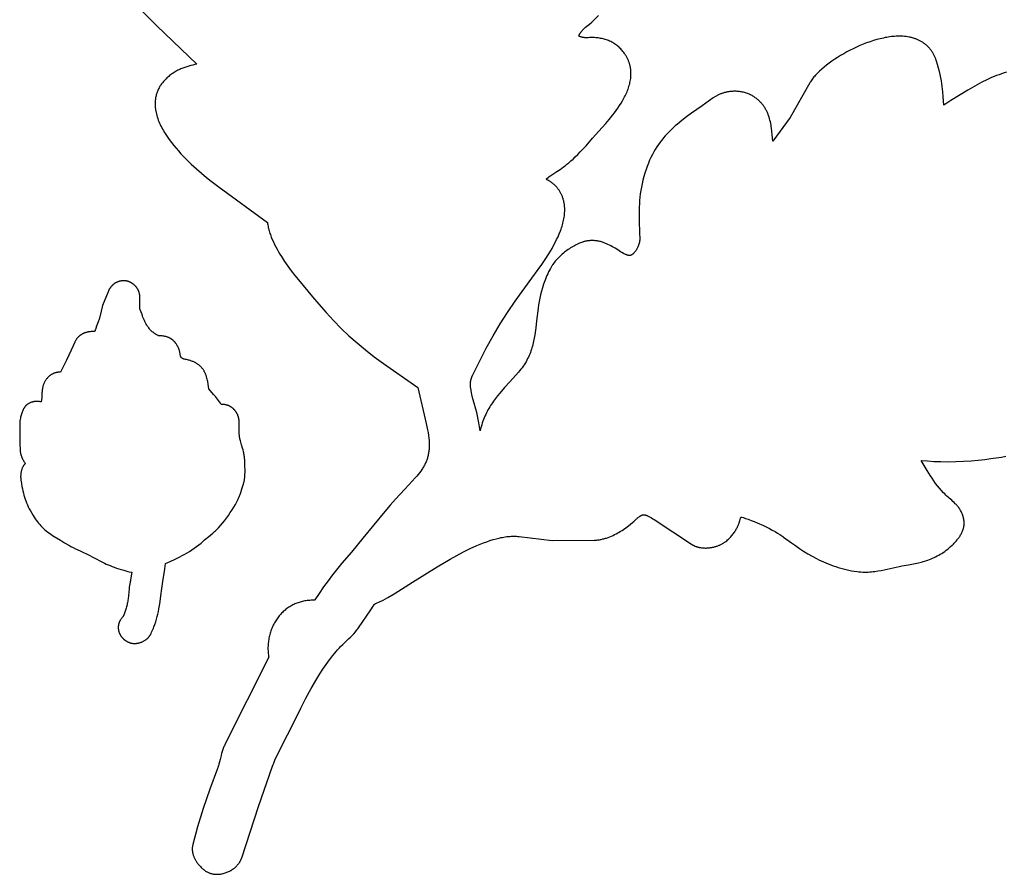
# Model space of a CAD drawing. Header units: millimetres. Extents: x 4 to 208, y 3 to 169.
# Tile 1 of 7: x 5 to 96, y 7 to 85. Entities that reach past the tile are written whole.
import ezdxf

# ---------------------------------------------------------------- set-up
doc = ezdxf.new("R2010")
doc.units = ezdxf.units.MM
doc.layers.add('Calque 9 Image', color=7, linetype='Continuous')

msp = doc.modelspace()

# ---------------------------------------------------------------- linework, layer by layer
at = {"layer": 'Calque 9 Image'}
for points in [[(11.881, 90.509), (14.308, 87.973), (17.776, 84.508), (21.435, 80.984)], [(57.496, 84.681), (57.711, 84.864), (57.927, 85.054), (58.033, 85.153), (58.138, 85.255), (58.242, 85.361), (58.342, 85.471)], [(56.536, 83.57), (56.541, 83.587), (56.546, 83.604), (56.552, 83.622), (56.558, 83.639), (56.564, 83.656), (56.571, 83.673), (56.578, 83.689), (56.585, 83.706), (56.593, 83.723), (56.601, 83.74), (56.618, 83.773), (56.637, 83.806), (56.657, 83.839), (56.678, 83.872), (56.7, 83.904), (56.724, 83.937), (56.749, 83.97), (56.775, 84.003), (56.802, 84.036), (56.831, 84.069), (56.861, 84.102), (56.924, 84.169), (56.993, 84.236), (57.065, 84.306), (57.143, 84.376), (57.496, 84.681)], [(57.21, 83.415), (57.187, 83.415), (57.163, 83.416), (57.116, 83.418), (57.069, 83.422), (57.022, 83.428), (56.975, 83.435), (56.929, 83.443), (56.883, 83.453), (56.838, 83.463), (56.795, 83.474), (56.752, 83.487), (56.711, 83.499), (56.672, 83.513), (56.635, 83.527), (56.599, 83.541), (56.566, 83.555), (56.551, 83.563), (56.536, 83.57)], [(57.27, 83.415), (57.21, 83.415)], [(57.728, 83.436), (57.615, 83.434), (57.5, 83.43), (57.386, 83.424), (57.27, 83.415)], [(60.713, 81.986), (60.65, 82.074), (60.584, 82.159), (60.517, 82.241), (60.447, 82.321), (60.375, 82.398), (60.301, 82.472), (60.226, 82.544), (60.148, 82.613), (60.068, 82.679), (59.986, 82.743), (59.902, 82.804), (59.817, 82.862), (59.729, 82.917), (59.639, 82.97), (59.548, 83.02), (59.455, 83.067), (59.36, 83.111), (59.263, 83.153), (59.164, 83.191), (59.064, 83.227), (58.961, 83.26), (58.858, 83.291), (58.752, 83.318), (58.645, 83.343), (58.536, 83.364), (58.425, 83.383), (58.313, 83.399), (58.199, 83.412), (58.084, 83.423), (57.967, 83.43), (57.848, 83.434), (57.728, 83.436)], [(85.961, 83.563), (85.823, 83.561), (85.683, 83.556), (85.542, 83.547), (85.398, 83.535), (85.254, 83.519), (85.107, 83.501), (84.96, 83.479), (84.811, 83.454), (84.661, 83.426), (84.511, 83.395), (84.206, 83.325), (83.9, 83.243), (83.591, 83.152), (83.281, 83.05), (82.97, 82.939), (82.661, 82.82), (82.352, 82.692), (82.046, 82.556), (81.743, 82.414), (81.444, 82.265), (81.149, 82.11), (80.86, 81.95), (80.578, 81.785), (80.302, 81.616), (80.035, 81.443), (79.776, 81.267), (79.528, 81.089), (79.289, 80.908), (79.062, 80.726), (78.848, 80.543), (78.646, 80.36), (78.55, 80.269), (78.458, 80.177), (78.37, 80.086), (78.285, 79.996), (78.204, 79.905), (78.127, 79.815), (78.054, 79.725), (77.986, 79.636), (77.922, 79.548), (77.862, 79.46), (77.806, 79.373), (77.78, 79.33), (77.756, 79.287)], [(89.383, 81.277), (89.36, 81.345), (89.337, 81.413), (89.312, 81.48), (89.286, 81.545), (89.259, 81.61), (89.231, 81.674), (89.202, 81.737), (89.172, 81.798), (89.14, 81.859), (89.108, 81.919), (89.075, 81.978), (89.04, 82.035), (89.005, 82.092), (88.969, 82.148), (88.931, 82.202), (88.893, 82.256), (88.854, 82.309), (88.813, 82.36), (88.772, 82.411), (88.73, 82.46), (88.686, 82.509), (88.642, 82.556), (88.597, 82.603), (88.55, 82.648), (88.503, 82.692), (88.455, 82.736), (88.406, 82.778), (88.356, 82.819), (88.305, 82.859), (88.253, 82.898), (88.2, 82.936), (88.146, 82.973), (88.091, 83.009), (88.035, 83.043), (87.979, 83.077), (87.921, 83.109), (87.863, 83.141), (87.803, 83.171), (87.743, 83.2), (87.682, 83.228), (87.62, 83.255), (87.557, 83.281), (87.493, 83.306), (87.429, 83.33), (87.363, 83.352), (87.297, 83.374), (87.23, 83.394), (87.162, 83.413), (87.093, 83.431), (87.023, 83.448), (86.952, 83.464), (86.881, 83.478), (86.736, 83.504), (86.587, 83.525), (86.435, 83.542), (86.28, 83.553), (86.122, 83.56), (85.961, 83.563)], [(58.381, 74.849), (58.997, 75.542), (59.322, 75.923), (59.648, 76.325), (59.808, 76.534), (59.966, 76.746), (60.12, 76.963), (60.269, 77.183), (60.412, 77.407), (60.549, 77.634), (60.677, 77.864), (60.738, 77.981), (60.797, 78.097), (60.853, 78.215), (60.907, 78.333), (60.958, 78.452), (61.007, 78.571), (61.052, 78.69), (61.094, 78.81), (61.133, 78.931), (61.169, 79.052), (61.201, 79.173), (61.23, 79.295), (61.255, 79.417), (61.277, 79.539), (61.294, 79.661), (61.307, 79.784), (61.316, 79.907), (61.319, 79.968), (61.321, 80.029), (61.322, 80.091), (61.322, 80.152), (61.32, 80.214), (61.318, 80.275), (61.314, 80.337), (61.309, 80.398), (61.303, 80.46), (61.295, 80.522), (61.287, 80.583), (61.277, 80.645), (61.266, 80.706), (61.253, 80.767), (61.239, 80.829), (61.224, 80.89), (61.208, 80.952), (61.19, 81.013), (61.171, 81.074), (61.151, 81.136), (61.129, 81.197), (61.106, 81.258), (61.081, 81.319), (61.055, 81.38), (61.028, 81.441), (60.999, 81.502), (60.968, 81.563), (60.937, 81.623), (60.903, 81.684), (60.868, 81.745), (60.832, 81.805), (60.794, 81.865), (60.754, 81.926), (60.713, 81.986)], [(21.435, 80.984), (21.248, 80.949), (21.062, 80.909), (20.877, 80.865), (20.693, 80.815), (20.51, 80.76), (20.328, 80.699), (20.238, 80.666), (20.148, 80.631), (20.059, 80.595), (19.97, 80.556), (19.882, 80.516), (19.794, 80.474), (19.706, 80.43), (19.619, 80.384), (19.532, 80.336), (19.446, 80.286), (19.361, 80.234), (19.276, 80.179), (19.192, 80.123), (19.108, 80.064), (19.025, 80.002), (18.943, 79.938), (18.861, 79.872), (18.78, 79.803), (18.699, 79.732), (18.619, 79.658)], [(90.05, 77.234), (90.008, 78.008), (89.97, 78.455), (89.912, 78.943), (89.875, 79.202), (89.83, 79.47), (89.778, 79.748), (89.718, 80.035), (89.65, 80.332), (89.571, 80.637), (89.483, 80.953), (89.383, 81.277)], [(18.619, 79.658), (18.553, 79.593), (18.489, 79.526), (18.427, 79.459), (18.367, 79.391), (18.309, 79.322), (18.254, 79.251), (18.201, 79.18), (18.15, 79.108), (18.101, 79.035), (18.055, 78.961), (18.01, 78.885), (17.968, 78.809), (17.929, 78.732), (17.891, 78.655), (17.856, 78.576), (17.823, 78.496), (17.792, 78.416), (17.764, 78.335), (17.738, 78.253), (17.714, 78.17), (17.693, 78.087), (17.674, 78.002), (17.657, 77.917), (17.643, 77.831), (17.631, 77.745), (17.622, 77.658), (17.614, 77.57), (17.609, 77.481), (17.607, 77.392), (17.607, 77.302), (17.609, 77.212), (17.614, 77.121)], [(95.815, 80.253), (95.587, 80.184), (95.359, 80.109), (95.132, 80.028), (94.904, 79.941), (94.677, 79.85), (94.451, 79.753), (94.002, 79.548), (93.557, 79.328), (93.12, 79.097), (92.69, 78.858), (92.269, 78.614), (90.71, 77.65)], [(77.756, 79.287), (75.946, 76.08), (74.341, 73.918)], [(68.869, 77.89), (67.86, 77.174)], [(70.866, 78.5), (70.797, 78.5), (70.728, 78.498), (70.659, 78.495), (70.591, 78.49), (70.523, 78.485), (70.455, 78.478), (70.387, 78.47), (70.32, 78.46), (70.253, 78.45), (70.187, 78.438), (70.121, 78.425), (70.055, 78.411), (69.99, 78.395), (69.925, 78.379), (69.861, 78.361), (69.797, 78.342), (69.734, 78.322), (69.672, 78.301), (69.61, 78.279), (69.548, 78.255), (69.488, 78.231), (69.428, 78.205), (69.368, 78.178), (69.31, 78.151), (69.252, 78.122), (69.195, 78.092), (69.138, 78.061), (69.083, 78.029), (69.028, 77.996), (68.974, 77.962), (68.921, 77.926), (68.869, 77.89)], [(72.365, 78.148), (72.326, 78.169), (72.286, 78.189), (72.245, 78.209), (72.204, 78.228), (72.119, 78.264), (72.033, 78.298), (71.944, 78.33), (71.853, 78.358), (71.76, 78.385), (71.666, 78.409), (71.57, 78.43), (71.472, 78.448), (71.374, 78.464), (71.274, 78.477), (71.173, 78.487), (71.071, 78.495), (70.969, 78.499), (70.866, 78.5)], [(74.341, 73.918), (74.297, 74.509), (74.268, 74.807), (74.231, 75.105), (74.209, 75.254), (74.184, 75.402), (74.156, 75.549), (74.125, 75.695), (74.09, 75.84), (74.051, 75.984), (74.008, 76.126), (73.96, 76.267), (73.935, 76.337), (73.908, 76.406), (73.88, 76.474), (73.851, 76.543), (73.82, 76.61), (73.788, 76.677), (73.755, 76.744), (73.72, 76.81), (73.683, 76.875), (73.646, 76.939), (73.606, 77.003), (73.566, 77.066), (73.523, 77.129), (73.479, 77.191), (73.433, 77.251), (73.386, 77.312), (73.336, 77.371), (73.285, 77.429), (73.233, 77.487), (73.178, 77.544), (73.121, 77.6), (73.063, 77.655), (73.002, 77.708), (72.94, 77.761), (72.876, 77.813), (72.809, 77.864), (72.741, 77.914), (72.67, 77.963), (72.597, 78.011), (72.522, 78.058), (72.445, 78.103), (72.365, 78.148)], [(17.614, 77.121), (17.619, 77.052), (17.626, 76.982), (17.634, 76.913), (17.643, 76.843), (17.653, 76.773), (17.665, 76.703), (17.693, 76.564), (17.725, 76.424), (17.763, 76.284), (17.805, 76.144), (17.851, 76.003), (17.902, 75.863), (17.958, 75.723), (18.017, 75.583), (18.081, 75.444), (18.149, 75.304), (18.22, 75.165), (18.295, 75.026), (18.373, 74.888), (18.455, 74.75), (18.54, 74.612), (18.718, 74.339), (18.908, 74.068), (19.108, 73.8), (19.317, 73.536), (19.533, 73.275), (19.756, 73.019), (19.985, 72.767), (20.218, 72.52), (20.455, 72.279), (20.933, 71.814), (21.411, 71.376), (21.881, 70.968), (22.332, 70.592), (22.757, 70.254), (23.491, 69.699)], [(67.86, 77.174), (66.886, 76.484), (66.431, 76.15), (65.997, 75.818), (65.585, 75.484), (65.386, 75.314), (65.193, 75.142), (65.005, 74.966), (64.823, 74.788), (64.646, 74.605), (64.473, 74.417), (64.307, 74.225), (64.145, 74.026), (63.988, 73.822), (63.837, 73.61), (63.691, 73.391), (63.55, 73.164), (63.414, 72.929), (63.283, 72.684), (63.158, 72.429), (63.037, 72.165), (62.922, 71.889), (62.811, 71.602), (62.706, 71.304), (62.606, 70.992), (62.51, 70.668), (62.42, 70.33)], [(90.71, 77.65), (90.05, 77.234)], [(54.504, 71.131), (54.804, 71.332), (55.113, 71.549), (55.273, 71.669), (55.441, 71.8), (55.616, 71.944), (55.801, 72.102), (55.997, 72.279), (56.205, 72.475), (56.427, 72.693), (56.664, 72.935), (57.192, 73.502), (57.799, 74.193)], [(57.799, 74.193), (58.381, 74.849)], [(53.516, 70.425), (53.789, 70.636), (54.04, 70.818), (54.504, 71.131)], [(23.491, 69.699), (27.929, 66.45)], [(54.744, 69.363), (54.712, 69.412), (54.679, 69.46), (54.646, 69.507), (54.613, 69.552), (54.579, 69.596), (54.545, 69.64), (54.51, 69.682), (54.475, 69.722), (54.439, 69.762), (54.403, 69.801), (54.366, 69.839), (54.329, 69.875), (54.292, 69.911), (54.254, 69.946), (54.216, 69.979), (54.178, 70.012), (54.139, 70.044), (54.1, 70.075), (54.06, 70.105), (54.02, 70.134), (53.98, 70.163), (53.939, 70.19), (53.857, 70.243), (53.773, 70.293), (53.689, 70.34), (53.603, 70.384), (53.516, 70.425)], [(62.42, 70.33), (62.345, 70.014), (62.28, 69.7), (62.225, 69.389), (62.18, 69.08), (62.144, 68.774), (62.116, 68.468), (62.095, 68.164), (62.081, 67.862), (62.069, 67.257), (62.075, 66.652), (62.117, 65.43)], [(52.218, 61.338), (52.805, 62.138), (53.122, 62.587), (53.445, 63.062), (53.763, 63.56), (53.919, 63.816), (54.071, 64.077), (54.218, 64.341), (54.359, 64.608), (54.494, 64.878), (54.62, 65.15), (54.737, 65.423), (54.845, 65.697), (54.895, 65.835), (54.942, 65.972), (54.986, 66.11), (55.026, 66.247), (55.064, 66.385), (55.098, 66.522), (55.129, 66.659), (55.156, 66.795), (55.179, 66.932), (55.199, 67.068), (55.214, 67.203), (55.226, 67.338), (55.233, 67.472), (55.236, 67.605), (55.234, 67.738), (55.231, 67.804), (55.228, 67.869), (55.223, 67.935), (55.216, 68), (55.209, 68.066), (55.2, 68.13), (55.19, 68.195), (55.179, 68.259), (55.167, 68.323), (55.153, 68.387), (55.138, 68.451), (55.122, 68.514), (55.104, 68.577), (55.085, 68.639), (55.064, 68.702), (55.043, 68.764), (55.019, 68.825), (54.995, 68.887), (54.969, 68.947), (54.941, 69.008), (54.912, 69.068), (54.881, 69.128), (54.849, 69.188), (54.816, 69.247), (54.781, 69.305), (54.744, 69.363)], [(27.929, 66.45), (27.945, 66.339), (27.963, 66.229), (27.984, 66.118), (28.007, 66.007), (28.033, 65.896), (28.062, 65.785), (28.092, 65.673), (28.126, 65.561), (28.161, 65.449), (28.199, 65.337), (28.282, 65.113), (28.373, 64.888), (28.472, 64.663), (28.578, 64.438), (28.691, 64.214), (28.811, 63.989), (28.938, 63.765), (29.07, 63.542), (29.207, 63.32), (29.495, 62.878), (29.799, 62.441), (30.115, 62.011), (30.44, 61.588), (30.769, 61.174), (32.064, 59.634)], [(62.117, 65.43), (62.135, 65.021)], [(57.242, 64.746), (57.189, 64.735), (57.136, 64.724), (57.082, 64.711), (57.028, 64.697), (56.973, 64.682), (56.918, 64.665), (56.807, 64.629), (56.694, 64.588), (56.58, 64.543), (56.466, 64.494), (56.351, 64.441), (56.235, 64.384), (56.12, 64.323), (56.004, 64.259), (55.889, 64.191), (55.775, 64.12), (55.661, 64.047), (55.548, 63.97), (55.437, 63.891), (55.327, 63.809), (55.219, 63.726), (55.112, 63.64), (55.008, 63.552), (54.907, 63.462), (54.808, 63.371), (54.712, 63.278), (54.62, 63.184), (54.53, 63.089), (54.445, 62.993), (54.363, 62.896), (54.285, 62.799), (54.212, 62.701), (54.143, 62.603), (54.111, 62.554), (54.079, 62.505), (54.049, 62.456), (54.021, 62.407)], [(57.771, 64.795), (57.705, 64.794), (57.638, 64.792), (57.572, 64.788), (57.506, 64.782), (57.44, 64.775), (57.374, 64.767), (57.308, 64.757), (57.242, 64.746)], [(60.099, 63.934), (59.863, 64.081), (59.613, 64.229), (59.483, 64.303), (59.348, 64.374), (59.21, 64.443), (59.067, 64.507), (58.994, 64.538), (58.921, 64.568), (58.846, 64.596), (58.77, 64.623), (58.693, 64.648), (58.615, 64.672), (58.535, 64.694), (58.455, 64.714), (58.373, 64.732), (58.291, 64.748), (58.207, 64.762), (58.122, 64.774), (58.036, 64.783), (57.949, 64.79), (57.86, 64.794), (57.771, 64.795)], [(62.135, 65.021), (62.135, 65), (62.135, 64.979), (62.134, 64.937), (62.132, 64.894), (62.128, 64.85), (62.123, 64.805), (62.117, 64.76), (62.11, 64.714), (62.101, 64.668), (62.091, 64.622), (62.079, 64.575), (62.067, 64.529), (62.053, 64.482), (62.039, 64.435), (62.023, 64.388), (62.006, 64.341), (61.989, 64.295), (61.97, 64.249), (61.95, 64.203), (61.929, 64.158), (61.908, 64.113), (61.886, 64.069), (61.862, 64.026), (61.838, 63.983), (61.814, 63.941), (61.788, 63.901), (61.762, 63.861), (61.735, 63.822), (61.707, 63.785), (61.679, 63.749), (61.65, 63.714), (61.621, 63.68), (61.591, 63.648)], [(61.097, 63.423), (61.069, 63.429), (61.041, 63.437), (61.013, 63.445), (60.984, 63.455), (60.955, 63.464), (60.926, 63.475), (60.897, 63.487), (60.867, 63.499), (60.807, 63.525), (60.746, 63.554), (60.684, 63.585), (60.622, 63.618), (60.495, 63.689), (60.365, 63.767), (60.099, 63.934)], [(61.179, 63.412), (61.168, 63.412), (61.158, 63.413), (61.148, 63.414), (61.138, 63.415), (61.128, 63.416), (61.118, 63.418), (61.108, 63.42), (61.097, 63.423)], [(61.591, 63.648), (61.574, 63.631), (61.556, 63.613), (61.536, 63.594), (61.514, 63.574), (61.491, 63.555), (61.466, 63.535), (61.454, 63.525), (61.441, 63.516), (61.427, 63.506), (61.414, 63.497), (61.4, 63.488), (61.386, 63.48), (61.372, 63.472), (61.358, 63.464), (61.344, 63.456), (61.329, 63.449), (61.314, 63.443), (61.3, 63.437), (61.292, 63.434), (61.285, 63.431), (61.277, 63.429), (61.27, 63.426), (61.262, 63.424), (61.255, 63.422), (61.247, 63.42), (61.239, 63.419), (61.232, 63.417), (61.224, 63.416), (61.217, 63.415), (61.209, 63.414), (61.201, 63.413), (61.194, 63.413), (61.186, 63.412), (61.179, 63.412)], [(54.021, 62.407), (53.928, 62.242), (53.84, 62.077), (53.756, 61.913), (53.677, 61.749), (53.602, 61.585), (53.531, 61.422), (53.464, 61.26), (53.4, 61.097), (53.341, 60.936), (53.285, 60.774), (53.182, 60.454), (53.092, 60.135), (53.013, 59.82), (52.944, 59.507), (52.884, 59.197), (52.832, 58.89), (52.785, 58.587), (52.641, 57.415)], [(14.746, 61.107), (14.715, 61.106), (14.685, 61.105), (14.655, 61.104), (14.625, 61.102), (14.596, 61.1), (14.566, 61.096), (14.536, 61.093), (14.507, 61.089), (14.478, 61.084), (14.449, 61.079), (14.421, 61.073), (14.392, 61.067), (14.364, 61.06), (14.336, 61.052), (14.308, 61.045), (14.28, 61.036), (14.253, 61.027), (14.225, 61.018), (14.198, 61.008), (14.172, 60.998), (14.145, 60.987), (14.119, 60.975), (14.093, 60.963), (14.067, 60.951), (14.041, 60.938), (14.016, 60.925), (13.991, 60.911), (13.966, 60.897), (13.942, 60.882), (13.918, 60.867), (13.894, 60.851), (13.87, 60.835), (13.847, 60.818), (13.824, 60.801), (13.801, 60.784), (13.779, 60.766), (13.756, 60.747), (13.735, 60.729), (13.713, 60.709), (13.692, 60.69), (13.671, 60.67), (13.651, 60.649), (13.631, 60.628), (13.611, 60.607), (13.591, 60.585), (13.572, 60.563), (13.554, 60.54), (13.535, 60.517), (13.517, 60.494), (13.5, 60.47), (13.483, 60.446), (13.466, 60.421), (13.449, 60.396), (13.433, 60.371), (13.418, 60.345), (13.402, 60.319), (13.388, 60.293), (13.373, 60.266), (13.359, 60.239), (13.346, 60.211), (13.333, 60.183), (13.32, 60.155), (13.296, 60.098)], [(16.203, 59.678), (16.202, 59.712), (16.2, 59.746), (16.197, 59.779), (16.193, 59.813), (16.188, 59.846), (16.182, 59.88), (16.175, 59.913), (16.168, 59.946), (16.159, 59.979), (16.15, 60.012), (16.14, 60.045), (16.128, 60.077), (16.117, 60.11), (16.104, 60.142), (16.09, 60.173), (16.076, 60.205), (16.061, 60.236), (16.045, 60.267), (16.028, 60.297), (16.011, 60.328), (15.993, 60.357), (15.974, 60.387), (15.954, 60.416), (15.934, 60.445), (15.914, 60.473), (15.892, 60.501), (15.87, 60.529), (15.847, 60.556), (15.824, 60.582), (15.8, 60.609), (15.776, 60.634), (15.751, 60.659), (15.725, 60.684), (15.699, 60.708), (15.673, 60.732), (15.646, 60.755), (15.618, 60.777), (15.59, 60.799), (15.562, 60.82), (15.533, 60.841), (15.503, 60.86), (15.474, 60.88), (15.443, 60.898), (15.413, 60.916), (15.382, 60.933), (15.351, 60.95), (15.319, 60.966), (15.287, 60.981), (15.255, 60.995), (15.223, 61.008), (15.19, 61.021), (15.157, 61.033), (15.124, 61.044), (15.09, 61.054), (15.057, 61.063), (15.023, 61.072), (14.989, 61.079), (14.954, 61.086), (14.92, 61.092), (14.885, 61.097), (14.851, 61.101), (14.816, 61.104), (14.781, 61.106), (14.746, 61.107)], [(46.757, 52.388), (47.393, 53.696), (48.026, 54.909), (48.664, 56.047), (49.315, 57.131), (49.988, 58.182), (50.691, 59.22), (52.218, 61.338)], [(13.296, 60.098), (12.788, 58.817), (12.537, 57.801)], [(16.22, 58.485), (16.203, 59.678)], [(32.064, 59.634), (32.653, 58.946)], [(32.653, 58.946), (33.316, 58.177), (33.995, 57.44), (34.694, 56.732), (35.415, 56.05), (36.161, 55.391), (36.937, 54.75), (37.744, 54.127), (38.587, 53.517)], [(16.27, 58.376), (16.244, 58.432), (16.232, 58.459), (16.22, 58.485)], [(16.421, 57.981), (16.405, 58.036), (16.387, 58.089), (16.369, 58.14), (16.35, 58.19), (16.31, 58.286), (16.27, 58.376)], [(17.928, 56.058), (17.884, 56.078), (17.841, 56.098), (17.799, 56.119), (17.758, 56.14), (17.718, 56.163), (17.678, 56.186), (17.639, 56.209), (17.6, 56.234), (17.563, 56.259), (17.526, 56.285), (17.49, 56.311), (17.454, 56.338), (17.42, 56.366), (17.385, 56.394), (17.352, 56.422), (17.319, 56.452), (17.287, 56.481), (17.256, 56.511), (17.195, 56.572), (17.137, 56.635), (17.082, 56.699), (17.029, 56.764), (16.978, 56.831), (16.93, 56.898), (16.884, 56.965), (16.84, 57.033), (16.798, 57.102), (16.759, 57.17), (16.722, 57.238), (16.687, 57.306), (16.654, 57.374), (16.623, 57.441), (16.593, 57.506), (16.54, 57.635), (16.494, 57.758), (16.455, 57.874), (16.421, 57.981)], [(12.372, 57.328), (12.307, 57.169), (12.242, 56.998), (12.21, 56.907), (12.18, 56.814), (12.151, 56.718), (12.125, 56.619)], [(12.537, 57.801), (12.53, 57.774), (12.523, 57.746), (12.506, 57.69), (12.487, 57.633), (12.466, 57.574), (12.372, 57.328)], [(52.641, 57.415), (52.566, 56.772), (52.48, 56.149), (52.429, 55.844), (52.37, 55.543), (52.337, 55.395), (52.301, 55.246), (52.263, 55.099), (52.221, 54.953), (52.177, 54.807), (52.129, 54.663), (52.077, 54.519), (52.021, 54.375), (51.962, 54.232), (51.898, 54.09), (51.829, 53.949), (51.756, 53.808), (51.678, 53.667), (51.595, 53.527), (51.506, 53.388), (51.412, 53.248), (51.312, 53.11), (51.207, 52.971), (51.095, 52.833), (50.976, 52.695)], [(11.885, 56.446), (11.723, 56.434), (11.629, 56.423), (11.578, 56.417), (11.526, 56.409), (11.473, 56.399), (11.418, 56.388), (11.362, 56.375), (11.305, 56.361), (11.248, 56.344), (11.189, 56.326), (11.13, 56.305), (11.101, 56.293), (11.071, 56.281), (11.042, 56.269), (11.012, 56.256), (10.982, 56.242), (10.953, 56.227), (10.923, 56.211), (10.893, 56.195), (10.864, 56.178), (10.835, 56.161), (10.806, 56.142), (10.777, 56.123), (10.748, 56.103), (10.719, 56.082), (10.691, 56.06), (10.663, 56.037), (10.635, 56.014), (10.607, 55.989), (10.58, 55.963), (10.553, 55.937), (10.527, 55.91), (10.5, 55.881), (10.475, 55.852), (10.449, 55.821), (10.424, 55.79), (10.4, 55.757), (10.376, 55.723), (10.352, 55.688), (10.329, 55.652), (10.307, 55.615), (10.285, 55.577), (10.264, 55.538), (10.243, 55.497), (10.223, 55.455)], [(12.072, 56.46), (12.051, 56.458), (12.028, 56.456), (11.98, 56.452), (11.885, 56.446)], [(12.125, 56.619), (12.118, 56.591), (12.111, 56.566), (12.104, 56.543), (12.097, 56.523), (12.09, 56.504), (12.083, 56.488), (12.072, 56.46)], [(10.223, 55.455), (9.885, 54.714), (9.458, 53.804), (8.932, 52.707), (8.876, 52.707)], [(18.048, 56.051), (18.017, 56.053), (17.986, 56.055), (17.957, 56.056), (17.928, 56.058)], [(19.54, 55.314), (19.519, 55.345), (19.497, 55.375), (19.474, 55.404), (19.452, 55.432), (19.429, 55.46), (19.406, 55.487), (19.383, 55.512), (19.359, 55.537), (19.335, 55.561), (19.311, 55.585), (19.287, 55.607), (19.262, 55.629), (19.237, 55.65), (19.212, 55.67), (19.187, 55.69), (19.162, 55.709), (19.137, 55.727), (19.111, 55.745), (19.086, 55.762), (19.06, 55.778), (19.034, 55.793), (19.008, 55.808), (18.982, 55.823), (18.956, 55.836), (18.93, 55.849), (18.904, 55.862), (18.852, 55.885), (18.801, 55.907), (18.749, 55.926), (18.698, 55.943), (18.647, 55.959), (18.597, 55.973), (18.547, 55.985), (18.499, 55.996), (18.451, 56.006), (18.404, 56.014), (18.358, 56.021), (18.271, 56.033), (18.189, 56.041), (18.048, 56.051)], [(19.942, 54.22), (19.926, 54.323), (19.906, 54.436), (19.893, 54.497), (19.878, 54.56), (19.861, 54.626), (19.84, 54.694), (19.817, 54.765), (19.79, 54.837), (19.776, 54.874), (19.76, 54.912), (19.743, 54.95), (19.725, 54.989), (19.707, 55.028), (19.686, 55.067), (19.665, 55.107), (19.643, 55.148), (19.619, 55.189), (19.594, 55.23), (19.568, 55.272), (19.54, 55.314)], [(19.967, 54.09), (19.966, 54.095), (19.964, 54.102), (19.962, 54.116), (19.956, 54.15), (19.95, 54.186), (19.946, 54.204), (19.944, 54.212), (19.942, 54.22)], [(20.048, 54.026), (20.03, 54.04), (20.014, 54.053), (19.989, 54.073), (19.974, 54.085), (19.971, 54.087), (19.97, 54.088), (19.969, 54.089), (19.969, 54.089), (19.968, 54.089), (19.968, 54.089), (19.968, 54.089), (19.968, 54.089), (19.968, 54.09), (19.968, 54.09), (19.968, 54.09), (19.967, 54.09), (19.967, 54.09), (19.967, 54.09), (19.967, 54.09), (19.967, 54.09), (19.967, 54.09), (19.967, 54.09), (19.967, 54.09), (19.967, 54.09), (19.967, 54.09), (19.967, 54.09), (19.967, 54.09)], [(20.228, 53.913), (20.228, 53.913), (20.228, 53.913), (20.227, 53.913), (20.227, 53.913), (20.227, 53.914), (20.226, 53.914), (20.226, 53.914), (20.225, 53.914), (20.224, 53.914), (20.224, 53.914), (20.223, 53.914), (20.222, 53.915), (20.22, 53.915), (20.218, 53.916), (20.216, 53.917), (20.213, 53.918), (20.21, 53.919), (20.207, 53.92), (20.203, 53.922), (20.195, 53.926), (20.186, 53.932), (20.175, 53.938), (20.162, 53.946), (20.148, 53.955), (20.132, 53.966), (20.094, 53.992), (20.048, 54.026)], [(22.553, 51.169), (22.488, 51.616), (22.448, 51.837), (22.425, 51.947), (22.4, 52.056), (22.373, 52.163), (22.342, 52.269), (22.325, 52.322), (22.307, 52.374), (22.289, 52.425), (22.27, 52.477), (22.249, 52.527), (22.228, 52.578), (22.205, 52.627), (22.181, 52.677), (22.156, 52.725), (22.13, 52.773), (22.103, 52.821), (22.074, 52.868), (22.044, 52.914), (22.013, 52.96), (21.98, 53.005), (21.946, 53.049), (21.91, 53.092), (21.873, 53.135), (21.834, 53.177), (21.794, 53.218), (21.751, 53.259), (21.708, 53.298), (21.662, 53.337), (21.615, 53.375), (21.565, 53.412), (21.514, 53.448), (21.461, 53.483), (21.406, 53.517), (21.349, 53.55), (21.29, 53.582), (21.229, 53.613), (21.166, 53.643), (21.101, 53.672), (21.033, 53.7), (20.963, 53.727), (20.891, 53.752), (20.817, 53.777), (20.74, 53.8), (20.661, 53.822), (20.58, 53.843), (20.496, 53.862), (20.409, 53.881), (20.32, 53.898), (20.228, 53.913)], [(38.587, 53.517), (41.733, 51.308), (42.513, 47.982)], [(8.876, 52.707), (8.835, 52.706), (8.794, 52.705), (8.753, 52.702), (8.713, 52.698), (8.673, 52.694), (8.633, 52.688), (8.593, 52.681), (8.554, 52.673), (8.515, 52.664), (8.476, 52.654), (8.438, 52.643), (8.399, 52.631), (8.362, 52.618), (8.324, 52.604), (8.287, 52.589), (8.25, 52.573), (8.214, 52.556), (8.178, 52.538), (8.142, 52.52), (8.107, 52.5), (8.073, 52.479), (8.039, 52.457), (8.005, 52.434), (7.972, 52.411), (7.939, 52.386), (7.907, 52.361), (7.875, 52.334), (7.844, 52.307), (7.814, 52.279), (7.784, 52.249), (7.754, 52.219), (7.726, 52.188)], [(50.976, 52.695), (50.197, 51.823)], [(7.726, 52.188), (7.682, 52.139), (7.642, 52.089), (7.604, 52.039), (7.568, 51.989), (7.535, 51.938), (7.504, 51.887), (7.475, 51.836), (7.448, 51.784), (7.422, 51.733), (7.399, 51.681), (7.378, 51.63), (7.358, 51.578), (7.34, 51.527), (7.324, 51.476), (7.309, 51.425), (7.296, 51.374), (7.283, 51.324), (7.272, 51.274), (7.263, 51.224), (7.254, 51.175), (7.24, 51.079), (7.229, 50.985), (7.221, 50.895), (7.215, 50.808), (7.207, 50.647)], [(46.926, 49.848), (46.809, 50.272), (46.713, 50.652), (46.673, 50.828), (46.64, 50.996), (46.626, 51.076), (46.613, 51.155), (46.603, 51.233), (46.594, 51.308), (46.588, 51.383), (46.583, 51.455), (46.58, 51.527), (46.58, 51.597), (46.581, 51.666), (46.585, 51.735), (46.591, 51.802), (46.595, 51.836), (46.599, 51.869), (46.604, 51.902), (46.61, 51.935), (46.616, 51.968), (46.623, 52), (46.631, 52.033), (46.639, 52.066), (46.648, 52.098), (46.657, 52.13), (46.667, 52.162), (46.678, 52.195), (46.69, 52.227), (46.702, 52.259), (46.714, 52.291), (46.728, 52.323), (46.742, 52.356), (46.757, 52.388)], [(50.197, 51.823), (49.71, 51.285), (49.267, 50.776), (49.062, 50.527), (48.866, 50.279), (48.681, 50.029), (48.593, 49.902), (48.507, 49.775), (48.423, 49.645), (48.342, 49.514), (48.264, 49.381), (48.187, 49.246), (48.114, 49.108), (48.043, 48.967), (47.974, 48.822), (47.908, 48.674), (47.844, 48.522), (47.782, 48.367), (47.723, 48.206), (47.666, 48.041), (47.612, 47.871), (47.56, 47.696), (47.51, 47.515), (47.463, 47.329)], [(22.987, 50.671), (22.553, 51.169)], [(23.689, 49.729), (23.607, 49.864), (23.522, 49.993), (23.435, 50.116), (23.347, 50.235), (23.257, 50.349), (23.167, 50.46), (22.987, 50.671)], [(6.748, 50.019), (6.7, 50.018), (6.652, 50.016), (6.605, 50.013), (6.558, 50.008), (6.511, 50.002), (6.466, 49.995), (6.421, 49.987), (6.376, 49.977), (6.332, 49.966), (6.289, 49.954), (6.247, 49.94), (6.205, 49.926), (6.164, 49.91), (6.124, 49.893), (6.085, 49.875), (6.047, 49.856), (6.009, 49.835), (5.973, 49.814), (5.937, 49.791), (5.902, 49.767), (5.869, 49.742), (5.852, 49.73), (5.836, 49.717), (5.82, 49.703), (5.804, 49.69), (5.789, 49.676), (5.773, 49.662), (5.759, 49.647), (5.744, 49.633), (5.73, 49.618), (5.716, 49.602), (5.702, 49.587), (5.688, 49.571), (5.675, 49.556), (5.662, 49.539), (5.65, 49.523), (5.637, 49.506), (5.625, 49.489), (5.614, 49.472), (5.602, 49.455), (5.591, 49.437), (5.58, 49.419), (5.57, 49.401)], [(7.143, 49.973), (7.096, 49.984), (7.047, 49.993), (6.999, 50.001), (6.95, 50.008), (6.9, 50.013), (6.85, 50.016), (6.8, 50.018), (6.748, 50.019)], [(7.189, 50.389), (7.143, 49.973)], [(7.207, 50.647), (7.201, 50.518), (7.196, 50.453), (7.193, 50.421), (7.189, 50.389)], [(47.463, 47.329), (47.416, 47.692), (47.36, 48.041), (47.297, 48.375), (47.227, 48.696), (47.154, 49.003), (47.078, 49.297), (46.926, 49.848)], [(5.57, 49.401), (5.552, 49.37), (5.534, 49.336), (5.499, 49.265), (5.463, 49.189), (5.428, 49.109), (5.395, 49.024), (5.362, 48.937), (5.331, 48.846), (5.302, 48.754), (5.276, 48.66), (5.251, 48.565), (5.23, 48.47), (5.211, 48.375), (5.203, 48.328), (5.196, 48.282), (5.19, 48.235), (5.185, 48.189), (5.181, 48.144), (5.178, 48.099), (5.176, 48.055), (5.175, 48.011)], [(23.819, 49.737), (23.785, 49.736), (23.753, 49.734), (23.689, 49.729)], [(25.329, 48.209), (25.326, 48.249), (25.322, 48.289), (25.317, 48.328), (25.311, 48.367), (25.304, 48.406), (25.297, 48.445), (25.288, 48.483), (25.279, 48.521), (25.269, 48.558), (25.259, 48.595), (25.247, 48.632), (25.235, 48.668), (25.222, 48.704), (25.208, 48.74), (25.194, 48.775), (25.179, 48.809), (25.163, 48.844), (25.146, 48.877), (25.129, 48.91), (25.111, 48.943), (25.092, 48.975), (25.073, 49.007), (25.053, 49.038), (25.032, 49.069), (25.011, 49.099), (24.99, 49.129), (24.967, 49.158), (24.944, 49.186), (24.921, 49.214), (24.897, 49.242), (24.872, 49.268), (24.847, 49.294), (24.821, 49.32), (24.795, 49.344), (24.768, 49.369), (24.741, 49.392), (24.713, 49.415), (24.685, 49.437), (24.656, 49.459), (24.627, 49.479), (24.597, 49.499), (24.567, 49.519), (24.537, 49.537), (24.506, 49.555), (24.475, 49.572), (24.443, 49.588), (24.411, 49.604), (24.379, 49.618), (24.346, 49.632), (24.313, 49.645), (24.279, 49.658), (24.246, 49.669), (24.211, 49.68), (24.177, 49.689), (24.142, 49.698), (24.108, 49.706), (24.072, 49.713), (24.037, 49.719), (24.001, 49.725), (23.965, 49.729), (23.929, 49.732), (23.893, 49.735), (23.856, 49.736), (23.819, 49.737)], [(5.175, 48.011), (5.171, 47.697)], [(25.34, 47.489), (25.341, 47.844), (25.337, 48.025), (25.329, 48.209)], [(42.513, 47.982), (42.578, 47.693), (42.634, 47.417), (42.681, 47.154), (42.719, 46.902), (42.749, 46.661), (42.77, 46.431), (42.777, 46.319), (42.782, 46.21), (42.786, 46.103), (42.787, 45.998), (42.786, 45.896), (42.783, 45.795), (42.777, 45.696), (42.77, 45.6), (42.761, 45.505), (42.75, 45.411), (42.736, 45.32), (42.721, 45.229), (42.704, 45.141), (42.685, 45.054), (42.663, 44.968), (42.64, 44.883), (42.615, 44.799), (42.587, 44.717), (42.558, 44.635), (42.527, 44.555), (42.494, 44.475), (42.459, 44.396), (42.422, 44.318), (42.383, 44.24), (42.343, 44.163), (42.3, 44.086), (42.256, 44.009), (42.209, 43.933), (42.161, 43.857), (42.111, 43.781), (42.006, 43.63), (41.893, 43.477), (41.773, 43.324), (41.646, 43.169), (41.511, 43.011), (41.222, 42.685), (40.562, 41.977)], [(5.171, 47.697), (5.17, 46.648), (5.18, 46.118), (5.203, 45.574)], [(25.368, 46.741), (25.362, 46.781), (25.356, 46.822), (25.352, 46.864), (25.348, 46.907), (25.343, 46.997), (25.339, 47.09), (25.338, 47.286), (25.34, 47.489)], [(25.548, 46.043), (25.443, 46.404), (25.421, 46.491), (25.401, 46.576), (25.383, 46.66), (25.368, 46.741)], [(5.203, 45.574), (5.206, 45.527), (5.211, 45.481), (5.216, 45.435), (5.223, 45.39), (5.23, 45.345), (5.239, 45.301), (5.248, 45.257), (5.259, 45.213), (5.27, 45.17), (5.282, 45.128), (5.295, 45.086), (5.309, 45.044), (5.323, 45.003), (5.338, 44.963), (5.37, 44.883), (5.405, 44.805), (5.441, 44.73), (5.479, 44.656), (5.518, 44.584), (5.559, 44.513), (5.6, 44.445), (5.683, 44.314)], [(25.837, 44.66), (25.831, 44.756), (25.823, 44.851), (25.812, 44.944), (25.799, 45.036), (25.784, 45.127), (25.767, 45.217), (25.749, 45.305), (25.73, 45.393), (25.687, 45.563), (25.642, 45.728), (25.548, 46.043)], [(25.474, 41.665), (25.614, 42.082), (25.671, 42.261), (25.72, 42.426), (25.761, 42.58), (25.778, 42.654), (25.794, 42.727), (25.809, 42.8), (25.821, 42.872), (25.832, 42.944), (25.842, 43.017), (25.85, 43.091), (25.857, 43.167), (25.862, 43.245), (25.866, 43.325), (25.871, 43.495), (25.871, 43.681), (25.86, 44.116), (25.837, 44.66)], [(90.671, 41.035), (90.561, 41.129), (90.454, 41.224), (90.348, 41.321), (90.245, 41.421), (90.143, 41.522), (90.043, 41.624), (89.849, 41.834), (89.661, 42.05), (89.481, 42.271), (89.307, 42.497), (89.138, 42.726), (88.976, 42.958), (88.819, 43.192), (88.521, 43.665), (88.242, 44.139), (87.979, 44.609)], [(87.979, 44.609), (88.556, 44.556), (89.153, 44.517), (89.77, 44.493), (90.406, 44.486)], [(90.406, 44.486), (91.158, 44.496), (91.88, 44.525), (92.57, 44.569), (93.221, 44.626), (93.83, 44.692), (94.391, 44.764), (95.356, 44.912)], [(95.356, 44.912), (95.768, 44.987)], [(5.457, 44.004), (5.434, 43.956), (5.412, 43.908), (5.392, 43.86), (5.373, 43.811), (5.357, 43.763), (5.342, 43.715), (5.328, 43.666), (5.316, 43.618), (5.305, 43.57), (5.295, 43.522), (5.287, 43.475), (5.28, 43.429), (5.274, 43.382), (5.269, 43.337), (5.265, 43.292), (5.262, 43.248), (5.26, 43.204), (5.258, 43.162), (5.258, 43.08), (5.26, 43.003), (5.264, 42.931), (5.27, 42.864), (5.277, 42.804), (5.284, 42.751), (5.291, 42.706)], [(5.683, 44.314), (5.667, 44.298), (5.652, 44.282), (5.636, 44.265), (5.621, 44.247), (5.606, 44.23), (5.591, 44.211), (5.576, 44.193), (5.562, 44.174), (5.548, 44.154), (5.534, 44.134), (5.521, 44.114), (5.507, 44.093), (5.494, 44.071), (5.482, 44.049), (5.469, 44.027), (5.457, 44.004)], [(5.291, 42.706), (5.375, 42.222), (5.417, 42.003), (5.46, 41.797), (5.506, 41.601), (5.554, 41.413), (5.607, 41.232), (5.664, 41.055), (5.728, 40.88), (5.797, 40.706), (5.875, 40.529), (5.96, 40.349), (6.055, 40.162), (6.16, 39.967), (6.403, 39.545)], [(25.407, 41.464), (25.474, 41.665)], [(40.562, 41.977), (39.681, 41.029), (39.206, 40.493), (38.71, 39.907)], [(22.902, 37.929), (22.984, 37.996), (23.068, 38.068), (23.154, 38.147), (23.242, 38.232), (23.332, 38.321), (23.422, 38.416), (23.606, 38.619), (23.793, 38.837), (23.979, 39.068), (24.163, 39.309), (24.344, 39.558), (24.518, 39.81), (24.685, 40.064), (24.841, 40.317), (24.986, 40.566), (25.117, 40.808), (25.177, 40.925), (25.232, 41.04), (25.283, 41.151), (25.329, 41.26), (25.371, 41.364), (25.407, 41.464)], [(91.923, 38.802), (91.923, 38.851), (91.921, 38.9), (91.919, 38.948), (91.916, 38.995), (91.912, 39.042), (91.907, 39.089), (91.901, 39.135), (91.894, 39.18), (91.887, 39.225), (91.878, 39.27), (91.869, 39.314), (91.859, 39.357), (91.848, 39.4), (91.837, 39.443), (91.824, 39.485), (91.811, 39.526), (91.797, 39.567), (91.783, 39.608), (91.768, 39.648), (91.752, 39.688), (91.736, 39.727), (91.719, 39.766), (91.683, 39.843), (91.645, 39.917), (91.604, 39.99), (91.562, 40.061), (91.518, 40.131), (91.472, 40.198), (91.424, 40.265), (91.376, 40.329), (91.325, 40.392), (91.274, 40.454), (91.221, 40.514), (91.168, 40.572), (91.114, 40.629), (91.004, 40.739), (90.893, 40.843), (90.781, 40.942), (90.671, 41.035)], [(38.71, 39.907), (36.692, 37.451)], [(6.403, 39.545), (6.496, 39.393), (6.592, 39.247), (6.691, 39.106), (6.793, 38.969), (6.899, 38.837), (7.008, 38.709), (7.121, 38.586), (7.239, 38.466), (7.36, 38.35), (7.486, 38.238), (7.617, 38.129), (7.753, 38.023), (7.894, 37.92), (8.04, 37.819), (8.192, 37.721), (8.35, 37.626)], [(57.933, 37.282), (58.016, 37.284), (58.098, 37.288), (58.181, 37.294), (58.263, 37.302), (58.345, 37.312), (58.427, 37.323), (58.508, 37.337), (58.589, 37.352), (58.67, 37.369), (58.75, 37.388), (58.83, 37.408), (58.909, 37.43), (58.989, 37.453), (59.067, 37.478), (59.223, 37.531), (59.376, 37.589), (59.527, 37.652), (59.676, 37.719), (59.822, 37.789), (59.965, 37.862), (60.104, 37.938), (60.24, 38.016), (60.373, 38.096), (60.502, 38.178), (60.626, 38.26), (60.863, 38.424), (61.082, 38.586), (61.28, 38.743), (61.457, 38.89), (61.611, 39.023), (61.739, 39.14), (61.842, 39.236)], [(61.842, 39.236), (61.889, 39.281), (61.935, 39.323), (61.98, 39.362), (62.025, 39.399), (62.068, 39.432), (62.111, 39.463), (62.132, 39.477), (62.152, 39.491), (62.173, 39.504), (62.193, 39.516), (62.213, 39.527), (62.232, 39.538), (62.252, 39.548), (62.271, 39.557), (62.29, 39.565), (62.308, 39.573), (62.327, 39.58), (62.345, 39.587), (62.363, 39.592), (62.371, 39.595), (62.38, 39.597), (62.389, 39.599), (62.398, 39.601), (62.406, 39.603), (62.415, 39.604), (62.423, 39.606), (62.431, 39.607), (62.44, 39.608), (62.448, 39.609), (62.456, 39.609), (62.464, 39.61), (62.472, 39.61), (62.48, 39.61)], [(62.48, 39.61), (62.493, 39.61), (62.505, 39.609), (62.518, 39.609), (62.531, 39.607), (62.545, 39.606), (62.558, 39.604), (62.572, 39.602), (62.586, 39.599), (62.6, 39.596), (62.614, 39.593), (62.643, 39.586), (62.672, 39.578), (62.702, 39.568), (62.732, 39.558), (62.763, 39.546), (62.793, 39.534), (62.825, 39.521), (62.888, 39.493), (62.952, 39.462), (63.016, 39.428), (63.08, 39.393), (63.207, 39.32), (63.327, 39.245), (63.44, 39.173)], [(63.44, 39.173), (66.883, 36.904)], [(70.023, 37.151), (70.111, 37.224), (70.195, 37.298), (70.276, 37.372), (70.353, 37.446), (70.426, 37.521), (70.496, 37.596), (70.563, 37.672), (70.626, 37.748), (70.686, 37.823), (70.743, 37.899), (70.797, 37.975), (70.848, 38.051), (70.896, 38.126), (70.942, 38.201), (70.985, 38.276), (71.025, 38.35), (71.063, 38.424), (71.098, 38.497), (71.132, 38.569), (71.163, 38.64), (71.192, 38.711), (71.219, 38.78), (71.245, 38.849), (71.268, 38.916), (71.311, 39.048), (71.347, 39.173), (71.378, 39.293), (71.406, 39.406)], [(71.406, 39.406), (71.506, 39.38), (71.613, 39.35), (71.725, 39.316), (71.842, 39.279), (72.09, 39.193), (72.353, 39.095), (72.626, 38.985), (72.908, 38.867), (73.479, 38.611), (74.037, 38.338), (74.303, 38.2), (74.554, 38.064), (74.787, 37.93), (75, 37.801), (75.097, 37.739), (75.187, 37.679), (75.27, 37.62), (75.346, 37.564)], [(90.819, 36.806), (90.874, 36.857), (90.94, 36.922), (91.016, 36.999), (91.1, 37.089), (91.189, 37.189), (91.281, 37.3), (91.328, 37.359), (91.375, 37.421), (91.422, 37.484), (91.468, 37.55), (91.513, 37.618), (91.557, 37.687), (91.6, 37.758), (91.642, 37.831), (91.681, 37.906), (91.719, 37.982), (91.754, 38.059), (91.771, 38.099), (91.787, 38.138), (91.802, 38.178), (91.817, 38.218), (91.83, 38.258), (91.843, 38.299), (91.855, 38.34), (91.867, 38.381), (91.877, 38.422), (91.886, 38.464), (91.895, 38.506), (91.902, 38.548), (91.908, 38.59), (91.914, 38.632), (91.918, 38.674), (91.921, 38.717), (91.922, 38.76), (91.923, 38.802)], [(8.35, 37.626), (8.928, 37.269)], [(8.928, 37.269), (9.295, 37.038), (9.675, 36.811), (9.872, 36.7), (10.074, 36.594), (10.283, 36.491), (10.39, 36.442), (10.498, 36.394)], [(18.563, 35.149), (18.999, 35.335), (19.442, 35.536), (19.886, 35.754), (20.108, 35.87), (20.33, 35.991), (20.55, 36.118), (20.769, 36.25), (20.987, 36.389), (21.202, 36.534), (21.414, 36.686), (21.623, 36.844), (21.829, 37.011), (22.031, 37.185)], [(22.031, 37.185), (22.161, 37.301)], [(22.161, 37.301), (22.533, 37.626), (22.716, 37.78), (22.902, 37.929)], [(36.692, 37.451), (35.637, 36.192)], [(41.261, 33.426), (43.508, 34.837), (44.714, 35.544), (45.327, 35.882), (45.942, 36.204), (46.556, 36.505), (47.166, 36.78), (47.468, 36.907), (47.769, 37.025), (48.066, 37.136), (48.361, 37.237), (48.653, 37.328), (48.941, 37.409), (49.224, 37.478), (49.364, 37.509), (49.503, 37.537), (49.641, 37.562), (49.778, 37.584), (49.913, 37.602), (50.047, 37.617), (50.179, 37.629), (50.31, 37.638), (50.439, 37.643), (50.567, 37.645)], [(50.567, 37.645), (50.688, 37.643), (50.809, 37.638), (50.926, 37.629), (51.04, 37.617)], [(51.04, 37.617), (54.074, 37.243), (57.933, 37.282)], [(68.149, 36.559), (68.214, 36.559), (68.279, 36.561), (68.344, 36.565), (68.409, 36.569), (68.474, 36.575), (68.539, 36.583), (68.604, 36.591), (68.669, 36.601), (68.734, 36.612), (68.798, 36.624), (68.863, 36.637), (68.926, 36.651), (68.99, 36.667), (69.052, 36.684), (69.114, 36.701), (69.176, 36.72), (69.237, 36.74), (69.297, 36.761), (69.356, 36.783), (69.414, 36.806), (69.472, 36.83), (69.528, 36.854), (69.584, 36.88), (69.638, 36.907), (69.691, 36.935), (69.742, 36.963), (69.793, 36.992), (69.842, 37.023), (69.889, 37.054), (69.935, 37.085), (69.98, 37.118), (70.023, 37.151)], [(75.346, 37.564), (76.057, 37.035), (76.422, 36.776), (76.795, 36.522), (77.176, 36.275), (77.566, 36.036), (77.966, 35.807), (78.375, 35.588), (78.584, 35.483), (78.795, 35.382), (79.009, 35.283), (79.226, 35.189), (79.446, 35.098), (79.669, 35.011), (79.896, 34.928), (80.125, 34.849), (80.358, 34.775), (80.594, 34.705), (80.833, 34.64), (81.076, 34.58), (81.322, 34.525), (81.573, 34.475), (81.826, 34.431), (82.084, 34.393)], [(10.498, 36.394), (10.735, 36.292), (10.955, 36.192), (11.356, 35.998), (12.061, 35.625)], [(35.637, 36.192), (34.775, 35.164), (33.917, 34.1), (33.495, 33.549), (33.082, 32.982), (32.679, 32.396), (32.29, 31.789)], [(66.883, 36.904), (66.915, 36.884), (66.948, 36.863), (66.981, 36.844), (67.014, 36.825), (67.049, 36.806), (67.084, 36.789), (67.119, 36.772), (67.155, 36.755), (67.191, 36.739), (67.228, 36.724), (67.265, 36.71), (67.303, 36.696), (67.342, 36.683), (67.38, 36.67), (67.42, 36.658), (67.459, 36.647), (67.499, 36.636), (67.54, 36.626), (67.581, 36.617), (67.622, 36.609), (67.707, 36.593), (67.792, 36.581), (67.879, 36.571), (67.968, 36.564), (68.058, 36.56), (68.149, 36.559)], [(86.212, 34.911), (86.828, 35.009), (87.131, 35.063), (87.431, 35.124), (87.727, 35.191), (88.02, 35.268), (88.165, 35.309), (88.31, 35.354), (88.454, 35.401), (88.597, 35.451), (88.74, 35.504), (88.882, 35.561), (89.024, 35.621), (89.165, 35.685), (89.305, 35.753), (89.445, 35.825), (89.584, 35.901), (89.723, 35.982), (89.861, 36.067), (89.999, 36.157), (90.137, 36.252), (90.274, 36.351), (90.411, 36.457), (90.547, 36.567), (90.683, 36.684), (90.819, 36.806)], [(12.061, 35.625), (12.652, 35.314), (12.962, 35.162), (13.125, 35.086), (13.294, 35.012), (13.47, 34.938), (13.655, 34.864), (13.849, 34.791), (14.054, 34.72), (14.27, 34.648), (14.499, 34.578), (14.742, 34.509), (15, 34.44)], [(15, 34.44), (15.109, 34.412), (15.225, 34.384), (15.469, 34.331)], [(18.355, 33.685), (18.465, 34.409), (18.563, 35.149)], [(82.084, 34.393), (82.261, 34.372), (82.44, 34.356), (82.623, 34.346), (82.715, 34.344), (82.807, 34.343)], [(82.807, 34.343), (82.962, 34.345), (83.115, 34.351), (83.267, 34.361), (83.417, 34.373), (83.565, 34.389), (83.713, 34.408), (84.004, 34.453), (84.29, 34.505), (84.573, 34.563), (85.129, 34.689)], [(85.129, 34.689), (85.685, 34.813), (85.952, 34.867), (86.212, 34.911)], [(15.353, 33.646), (15.344, 33.588), (15.334, 33.529), (15.323, 33.47), (15.31, 33.41)], [(15.469, 34.331), (15.353, 33.646)], [(18.199, 32.634), (18.355, 33.685)], [(15.215, 32.803), (15.12, 31.897)], [(15.31, 33.41), (15.259, 33.119), (15.234, 32.963), (15.224, 32.884), (15.215, 32.803)], [(18.168, 32.39), (18.199, 32.634)], [(39.56, 32.357), (41.261, 33.426)], [(15.12, 31.897), (15.107, 31.781), (15.091, 31.668), (15.074, 31.558), (15.054, 31.451), (15.033, 31.346), (15.009, 31.243), (14.983, 31.143), (14.956, 31.044), (14.926, 30.946), (14.895, 30.85), (14.828, 30.659), (14.755, 30.47), (14.675, 30.281)], [(17.173, 28.598), (17.234, 28.715), (17.292, 28.833), (17.348, 28.95), (17.401, 29.068), (17.451, 29.186), (17.499, 29.305), (17.587, 29.541), (17.667, 29.779), (17.739, 30.017), (17.803, 30.255), (17.861, 30.493), (17.913, 30.731), (17.959, 30.969), (18.039, 31.445), (18.168, 32.39)], [(31.679, 31.736), (31.571, 31.725), (31.463, 31.711), (31.356, 31.694), (31.25, 31.674), (31.145, 31.651), (31.041, 31.626), (30.938, 31.598), (30.837, 31.567), (30.736, 31.534), (30.637, 31.498), (30.539, 31.459), (30.442, 31.417), (30.346, 31.373), (30.252, 31.327), (30.159, 31.277), (30.067, 31.226), (29.977, 31.171), (29.888, 31.114), (29.801, 31.055), (29.715, 30.993), (29.631, 30.929), (29.548, 30.862), (29.467, 30.793), (29.387, 30.721), (29.309, 30.647), (29.233, 30.571), (29.159, 30.492), (29.087, 30.411), (29.016, 30.328), (28.947, 30.242), (28.88, 30.154), (28.815, 30.064)], [(31.954, 31.757), (31.814, 31.748), (31.746, 31.743), (31.679, 31.736)], [(32.29, 31.789), (32.272, 31.786), (32.254, 31.783), (32.214, 31.778), (32.172, 31.773), (32.127, 31.769), (31.954, 31.757)], [(37.959, 31.5), (38.206, 31.614), (38.543, 31.782), (38.988, 32.022), (39.56, 32.357)], [(36.29, 29.228), (37.415, 30.872)], [(37.415, 30.872), (37.65, 31.219), (37.74, 31.347), (37.776, 31.395), (37.791, 31.414), (37.803, 31.429)], [(37.803, 31.429), (37.811, 31.434), (37.82, 31.438), (37.828, 31.443), (37.837, 31.447), (37.854, 31.455), (37.873, 31.463), (37.959, 31.5)], [(14.651, 30.253), (14.589, 30.179), (14.557, 30.139), (14.523, 30.096), (14.49, 30.051), (14.457, 30.003), (14.44, 29.978), (14.424, 29.952), (14.408, 29.926), (14.393, 29.899), (14.377, 29.872), (14.362, 29.844), (14.348, 29.815), (14.334, 29.785), (14.321, 29.755), (14.308, 29.724), (14.296, 29.692), (14.285, 29.66), (14.274, 29.627), (14.265, 29.593), (14.256, 29.558), (14.248, 29.523), (14.241, 29.487), (14.235, 29.45), (14.231, 29.413), (14.227, 29.374)], [(14.675, 30.281), (14.669, 30.275), (14.663, 30.268), (14.66, 30.264), (14.656, 30.261), (14.655, 30.259), (14.653, 30.257), (14.652, 30.255), (14.651, 30.253)], [(28.815, 30.064), (28.75, 29.97), (28.687, 29.874), (28.628, 29.777), (28.57, 29.677), (28.516, 29.577), (28.464, 29.475), (28.414, 29.371), (28.367, 29.267), (28.323, 29.161), (28.281, 29.053), (28.242, 28.945), (28.205, 28.835), (28.172, 28.725), (28.14, 28.614), (28.112, 28.501), (28.086, 28.388), (28.063, 28.275), (28.043, 28.16), (28.025, 28.045), (28.01, 27.929), (27.998, 27.813), (27.988, 27.697), (27.981, 27.58), (27.977, 27.463), (27.976, 27.345), (27.978, 27.228), (27.982, 27.11), (27.989, 26.992), (27.999, 26.874), (28.012, 26.757), (28.027, 26.639), (28.046, 26.522)], [(14.227, 29.374), (14.225, 29.335), (14.224, 29.295), (14.223, 29.256), (14.224, 29.217), (14.226, 29.179), (14.229, 29.141), (14.233, 29.103), (14.238, 29.065), (14.244, 29.028), (14.251, 28.992), (14.259, 28.955), (14.268, 28.919), (14.278, 28.884), (14.289, 28.849), (14.3, 28.814), (14.313, 28.78), (14.326, 28.746), (14.34, 28.712), (14.355, 28.679), (14.371, 28.647), (14.388, 28.615), (14.405, 28.583), (14.423, 28.552), (14.442, 28.521), (14.461, 28.491), (14.482, 28.461), (14.502, 28.432), (14.524, 28.404), (14.546, 28.376), (14.569, 28.348), (14.592, 28.321), (14.616, 28.295), (14.641, 28.269), (14.666, 28.244), (14.691, 28.219), (14.717, 28.195), (14.744, 28.171), (14.771, 28.148), (14.799, 28.126), (14.826, 28.105), (14.855, 28.084), (14.884, 28.063), (14.913, 28.044), (14.942, 28.025), (14.972, 28.006), (15.002, 27.989), (15.033, 27.972), (15.064, 27.955), (15.095, 27.94), (15.126, 27.925), (15.158, 27.911), (15.189, 27.897), (15.221, 27.885), (15.254, 27.873), (15.286, 27.862), (15.318, 27.851), (15.351, 27.842), (15.384, 27.833), (15.417, 27.825), (15.45, 27.818), (15.483, 27.811), (15.516, 27.806), (15.549, 27.801), (15.582, 27.797)], [(35.066, 27.912), (35.385, 28.212), (35.543, 28.367), (35.7, 28.526), (35.855, 28.691), (36.005, 28.862), (36.078, 28.95), (36.15, 29.041), (36.221, 29.133), (36.29, 29.228)], [(15.719, 27.79), (15.759, 27.791), (15.8, 27.793), (15.842, 27.796), (15.886, 27.801), (15.932, 27.807), (15.978, 27.814), (16.026, 27.823), (16.075, 27.833), (16.124, 27.845), (16.174, 27.858), (16.225, 27.873), (16.275, 27.89), (16.327, 27.908), (16.378, 27.927), (16.429, 27.949), (16.481, 27.972), (16.532, 27.997), (16.582, 28.023), (16.632, 28.052), (16.681, 28.082), (16.706, 28.098), (16.73, 28.114), (16.754, 28.131), (16.778, 28.148), (16.801, 28.166), (16.824, 28.184), (16.847, 28.203), (16.869, 28.222), (16.892, 28.242), (16.913, 28.262), (16.935, 28.282), (16.956, 28.303), (16.977, 28.325), (16.997, 28.347), (17.017, 28.37), (17.036, 28.393), (17.055, 28.417), (17.073, 28.441), (17.091, 28.466), (17.109, 28.491), (17.126, 28.517), (17.142, 28.544), (17.158, 28.571), (17.173, 28.598)], [(15.582, 27.797), (15.667, 27.79), (15.719, 27.79)], [(34.262, 27.097), (34.349, 27.199), (34.44, 27.3), (34.536, 27.401), (34.636, 27.502), (34.845, 27.705), (35.066, 27.912)], [(28.046, 26.522), (24.052, 18.578)], [(30.102, 20.059), (30.983, 21.864), (31.452, 22.769), (31.945, 23.67), (32.468, 24.558), (32.743, 24.996), (33.026, 25.429), (33.319, 25.857), (33.622, 26.278), (33.936, 26.691), (34.262, 27.097)], [(29.446, 18.772), (29.778, 19.406), (30.102, 20.059)], [(24.052, 18.578), (24.01, 18.492), (23.971, 18.405), (23.934, 18.317), (23.898, 18.228), (23.865, 18.139), (23.833, 18.048), (23.775, 17.866), (23.721, 17.683), (23.672, 17.499), (23.579, 17.131)], [(28.402, 16.539), (28.451, 16.676), (28.503, 16.813), (28.615, 17.088), (28.737, 17.364), (28.867, 17.641), (29.446, 18.772)], [(23.35, 16.323), (22.64, 14.397), (22.035, 12.622), (21.517, 10.949), (21.071, 9.328)], [(23.579, 17.131), (23.469, 16.696), (23.44, 16.595), (23.411, 16.499), (23.381, 16.408), (23.366, 16.365), (23.35, 16.323)], [(25.562, 8.1), (27.118, 12.813), (28.402, 16.539)], [(21.071, 9.328), (21.059, 9.276), (21.048, 9.223), (21.039, 9.17), (21.032, 9.117), (21.027, 9.064), (21.023, 9.01), (21.021, 8.956), (21.021, 8.902), (21.023, 8.847), (21.026, 8.792), (21.031, 8.738), (21.038, 8.683), (21.046, 8.627), (21.056, 8.572), (21.068, 8.517), (21.081, 8.461), (21.096, 8.406), (21.113, 8.35), (21.132, 8.295), (21.152, 8.239), (21.174, 8.184), (21.197, 8.128), (21.222, 8.073), (21.249, 8.018), (21.278, 7.962), (21.308, 7.907), (21.34, 7.853), (21.373, 7.798), (21.408, 7.743), (21.445, 7.689), (21.483, 7.635), (21.523, 7.582)], [(21.523, 7.582), (21.558, 7.536), (21.6, 7.483), (21.648, 7.426), (21.703, 7.364), (21.764, 7.299), (21.832, 7.232), (21.905, 7.163), (21.943, 7.128), (21.983, 7.094), (22.024, 7.06), (22.067, 7.026), (22.111, 6.992), (22.157, 6.959), (22.203, 6.927), (22.251, 6.895), (22.3, 6.865), (22.35, 6.835), (22.402, 6.807), (22.454, 6.78), (22.508, 6.755), (22.563, 6.731), (22.619, 6.709), (22.647, 6.698), (22.676, 6.688), (22.705, 6.679), (22.734, 6.67), (22.763, 6.662), (22.793, 6.654)], [(23.28, 6.594), (23.32, 6.594), (23.361, 6.595), (23.403, 6.597), (23.444, 6.6), (23.486, 6.603), (23.528, 6.608), (23.613, 6.618), (23.698, 6.632), (23.783, 6.649), (23.869, 6.669), (23.955, 6.692), (24.041, 6.718), (24.127, 6.746), (24.212, 6.778), (24.296, 6.813), (24.38, 6.85), (24.462, 6.891), (24.543, 6.934), (24.583, 6.957), (24.623, 6.98), (24.663, 7.005), (24.702, 7.03), (24.74, 7.055), (24.778, 7.082), (24.816, 7.109), (24.853, 7.136), (24.889, 7.165), (24.925, 7.194), (24.961, 7.224), (24.995, 7.254), (25.029, 7.286), (25.063, 7.318), (25.096, 7.35), (25.128, 7.384), (25.159, 7.418), (25.19, 7.452), (25.22, 7.488), (25.249, 7.524), (25.277, 7.561), (25.305, 7.598), (25.332, 7.636), (25.357, 7.675), (25.382, 7.715), (25.406, 7.755), (25.429, 7.796), (25.451, 7.837), (25.472, 7.879), (25.492, 7.922), (25.511, 7.966), (25.529, 8.01), (25.546, 8.055), (25.562, 8.1)], [(22.793, 6.654), (22.85, 6.64), (22.909, 6.628), (22.968, 6.618), (23.028, 6.609), (23.09, 6.602), (23.152, 6.598), (23.215, 6.595), (23.28, 6.594)]]:
    msp.add_lwpolyline(points, dxfattribs=at)

doc.saveas('drawing.dxf')
